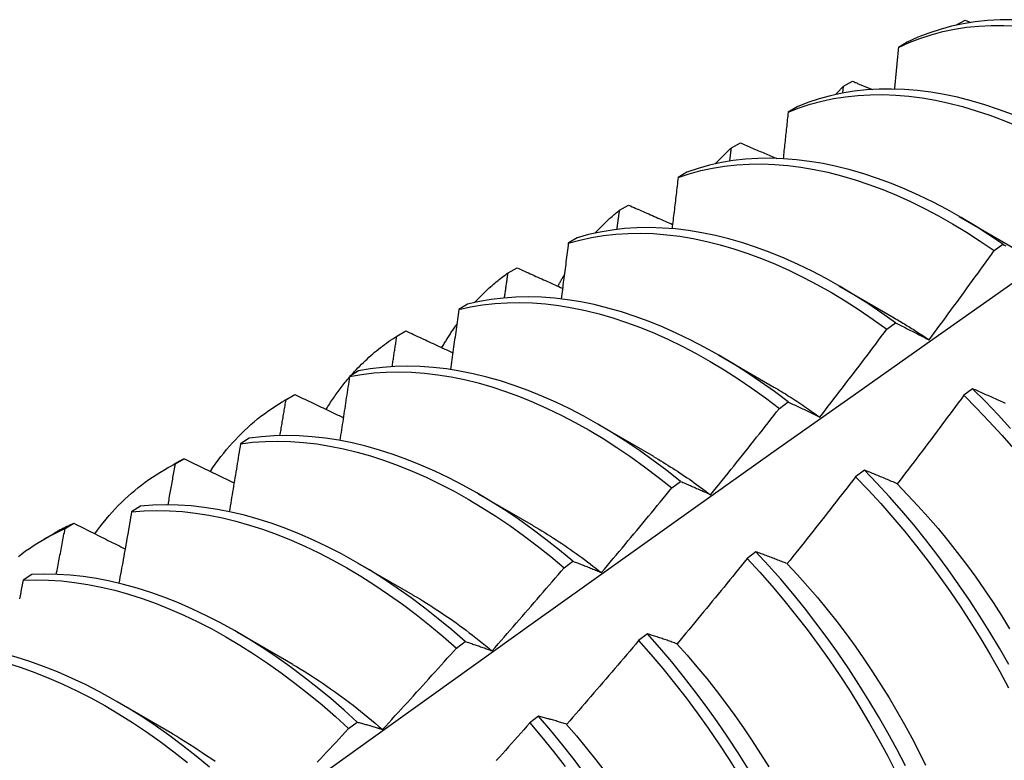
# Model space of a CAD drawing. Header units: inches. Extents: x 13 to 154, y 13 to 90.
# Tile 46 of 53: x 137.817 to 138.102, y 63.374 to 63.588. Entities that reach past the tile are written whole.
import ezdxf

# ---------------------------------------------------------------- set-up
doc = ezdxf.new("R2010")
doc.units = ezdxf.units.IN
doc.header["$MEASUREMENT"] = 0
doc.layers.add('Visible Edges(ANSI)', color=7, linetype='Continuous', lineweight=25)

msp = doc.modelspace()

# ---------------------------------------------------------------- linework, layer by layer
at = {"layer": 'Visible Edges(ANSI)'}
for p, q in [((138.08769, 63.58609), (138.09033, 63.58752)), ((138.09033, 63.58752), (138.09202, 63.58684)), ((138.08763, 63.58602), (138.08769, 63.58609)), ((138.08769, 63.58603), (138.08769, 63.58609)), ((138.07362, 63.58113), (138.07104, 63.57962)), ((138.05516, 63.56839), (138.05778, 63.56982)), ((138.05494, 63.56641), (138.05516, 63.56839)), ((138.04171, 63.56242), (138.03913, 63.5609)), ((138.02272, 63.55054), (138.02533, 63.55199)), ((138.00988, 63.54356), (138.00731, 63.54203)), ((137.99037, 63.53256), (137.99298, 63.53402)), ((138.08865, 63.53074), (138.1046, 63.52151)), ((137.97812, 63.52455), (137.97555, 63.52301)), ((138.09873, 63.52086), (138.10124, 63.52269)), ((137.95812, 63.51444), (137.96072, 63.51591)), ((138.05385, 63.5107), (138.0698, 63.50147)), ((137.94643, 63.50539), (137.94387, 63.50383)), ((138.06768, 63.49812), (138.07019, 63.49996)), ((137.92595, 63.49617), (137.92855, 63.49765)), ((138.01906, 63.49066), (138.03501, 63.48143)), ((137.91481, 63.48607), (137.91226, 63.4845)), ((138.09249, 63.48092), (138.08997, 63.47903)), ((137.89339, 63.47749), (137.8962, 63.47911)), ((137.89387, 63.47776), (137.89646, 63.47926)), ((137.89646, 63.47926), (137.8962, 63.47911)), ((138.0366, 63.47526), (138.03911, 63.47711)), ((137.98426, 63.47062), (138.00021, 63.46139)), ((137.88326, 63.4666), (137.88071, 63.46502)), ((137.85859, 63.45745), (137.8614, 63.45907)), ((137.86188, 63.45921), (137.86446, 63.46071)), ((138.06119, 63.4574), (138.05866, 63.45549)), ((138.00549, 63.45228), (138.008, 63.45414)), ((137.94946, 63.45058), (137.96541, 63.44136)), ((137.85177, 63.44698), (137.84922, 63.44539)), ((137.82996, 63.4405), (137.83254, 63.44202)), ((137.82379, 63.43741), (137.82661, 63.43903)), ((138.02984, 63.43378), (138.0273, 63.43186)), ((137.91466, 63.43054), (137.93061, 63.42132)), ((137.97435, 63.42918), (137.97687, 63.43105)), ((137.82033, 63.42721), (137.8178, 63.4256)), ((137.87986, 63.41051), (137.89581, 63.40128)), ((137.99843, 63.41006), (137.99589, 63.40814)), ((137.94318, 63.40597), (137.9457, 63.40785)), ((137.84506, 63.39047), (137.86101, 63.38124)), ((137.91197, 63.38266), (137.91449, 63.38455)), ((137.96697, 63.38626), (137.96443, 63.38433))]:
    msp.add_line(p, q, dxfattribs=at)
at = {"layer": 'Visible Edges(ANSI)', "flags": 128}
for points in [[(138.10411, 63.58763), (138.10044, 63.5876), (138.09684, 63.58739), (138.09329, 63.58702), (138.08982, 63.58646), (138.08642, 63.58574), (138.0831, 63.58484), (138.07985, 63.58378), (138.07669, 63.58254), (138.07362, 63.58113)], [(138.07104, 63.57962), (138.07412, 63.58102), (138.07728, 63.58224), (138.08053, 63.5833), (138.08386, 63.58418), (138.08727, 63.58489), (138.09075, 63.58543), (138.0943, 63.5858), (138.09791, 63.58599), (138.10158, 63.586), (138.1053, 63.58585)], [(138.07104, 63.57962), (138.07099, 63.57912), (138.07094, 63.57862), (138.0709, 63.57812), (138.07085, 63.57762), (138.0708, 63.57712), (138.07075, 63.57662), (138.07071, 63.57612), (138.07066, 63.57562), (138.07061, 63.57511), (138.07056, 63.57461), (138.07052, 63.57411), (138.07047, 63.57361), (138.07042, 63.57311), (138.07037, 63.5726), (138.07032, 63.5721), (138.07027, 63.5716), (138.07023, 63.5711), (138.07018, 63.57059), (138.07013, 63.57009), (138.07008, 63.56959), (138.07003, 63.56909), (138.06998, 63.56858), (138.06993, 63.56808), (138.06988, 63.56758)], [(138.05778, 63.56982), (138.05802, 63.56972), (138.05826, 63.56962), (138.0585, 63.56952), (138.05873, 63.56943), (138.05897, 63.56933), (138.05921, 63.56923), (138.05945, 63.56913), (138.05968, 63.56903), (138.05992, 63.56893), (138.06016, 63.56884), (138.0604, 63.56874), (138.06064, 63.56864), (138.06087, 63.56854), (138.06111, 63.56844), (138.06135, 63.56834), (138.06159, 63.56824), (138.06183, 63.56815), (138.06206, 63.56805), (138.0623, 63.56795), (138.06254, 63.56785), (138.06278, 63.56775), (138.06302, 63.56765), (138.06325, 63.56756), (138.06349, 63.56746)], [(138.10405, 63.56021), (138.10004, 63.56171), (138.09605, 63.56304), (138.09209, 63.5642), (138.08816, 63.5652), (138.08426, 63.56602), (138.0804, 63.56667), (138.07658, 63.56715), (138.07281, 63.56746), (138.06909, 63.56759), (138.06543, 63.56755), (138.06183, 63.56734), (138.05829, 63.56695), (138.05482, 63.56639), (138.05142, 63.56565), (138.0481, 63.56475), (138.04486, 63.56367), (138.04171, 63.56242)], [(138.05283, 63.56598), (138.05292, 63.56608), (138.05302, 63.56619), (138.05311, 63.56629), (138.05321, 63.56639), (138.0533, 63.56649), (138.0534, 63.56659), (138.0535, 63.5667), (138.05359, 63.5668), (138.05369, 63.5669), (138.05379, 63.567), (138.05388, 63.5671), (138.05398, 63.5672), (138.05408, 63.5673), (138.05417, 63.5674), (138.05427, 63.5675), (138.05437, 63.5676), (138.05447, 63.5677), (138.05457, 63.5678), (138.05466, 63.5679), (138.05476, 63.56799), (138.05486, 63.56809), (138.05496, 63.56819), (138.05506, 63.56829), (138.05516, 63.56839)], [(138.03913, 63.5609), (138.0423, 63.56214), (138.04554, 63.5632), (138.04887, 63.5641), (138.05227, 63.56482), (138.05574, 63.56536), (138.05928, 63.56574), (138.06289, 63.56594), (138.06656, 63.56597), (138.07028, 63.56582), (138.07406, 63.5655), (138.07788, 63.56501), (138.08174, 63.56434), (138.08564, 63.56351), (138.08958, 63.5625), (138.09354, 63.56132), (138.09753, 63.55998), (138.10154, 63.55847), (138.10557, 63.5568)], [(138.03913, 63.5609), (138.03908, 63.56034), (138.03902, 63.55978), (138.03896, 63.55922), (138.0389, 63.55866), (138.03884, 63.5581), (138.03878, 63.55754), (138.03872, 63.55698), (138.03866, 63.55642), (138.0386, 63.55586), (138.03854, 63.5553), (138.03848, 63.55474), (138.03842, 63.55418), (138.03836, 63.55362), (138.03831, 63.55305), (138.03824, 63.55249), (138.03818, 63.55193), (138.03812, 63.55137), (138.03806, 63.55081), (138.038, 63.55025), (138.03794, 63.54969), (138.03788, 63.54912), (138.03782, 63.54856), (138.03776, 63.548), (138.0377, 63.54744)], [(138.01803, 63.54594), (138.01822, 63.54614), (138.0184, 63.54635), (138.01859, 63.54655), (138.01878, 63.54675), (138.01897, 63.54695), (138.01916, 63.54714), (138.01936, 63.54734), (138.01955, 63.54754), (138.01974, 63.54773), (138.01993, 63.54793), (138.02013, 63.54812), (138.02032, 63.54831), (138.02052, 63.5485), (138.02072, 63.54869), (138.02091, 63.54888), (138.02111, 63.54907), (138.02131, 63.54926), (138.02151, 63.54944), (138.02171, 63.54963), (138.02191, 63.54981), (138.02211, 63.55), (138.02231, 63.55018), (138.02251, 63.55036), (138.02272, 63.55054)], [(138.02226, 63.54673), (138.02228, 63.54689), (138.02229, 63.54705), (138.02231, 63.54721), (138.02233, 63.54737), (138.02235, 63.54753), (138.02237, 63.54768), (138.02239, 63.54784), (138.02241, 63.548), (138.02243, 63.54816), (138.02245, 63.54832), (138.02247, 63.54848), (138.02249, 63.54864), (138.02251, 63.5488), (138.02253, 63.54895), (138.02254, 63.54911), (138.02256, 63.54927), (138.02258, 63.54943), (138.0226, 63.54959), (138.02262, 63.54975), (138.02264, 63.54991), (138.02266, 63.55007), (138.02268, 63.55022), (138.0227, 63.55038), (138.02272, 63.55054)], [(138.02533, 63.55199), (138.02577, 63.5518), (138.02621, 63.55162), (138.02664, 63.55143), (138.02708, 63.55124), (138.02752, 63.55106), (138.02795, 63.55087), (138.02839, 63.55068), (138.02883, 63.5505), (138.02926, 63.55031), (138.0297, 63.55012), (138.03014, 63.54994), (138.03058, 63.54975), (138.03101, 63.54956), (138.03145, 63.54938), (138.03189, 63.54919), (138.03233, 63.54901), (138.03276, 63.54882), (138.0332, 63.54863), (138.03364, 63.54845), (138.03408, 63.54826), (138.03452, 63.54808), (138.03495, 63.54789), (138.03539, 63.5477), (138.03583, 63.54752)], [(138.10124, 63.52269), (138.09724, 63.52542), (138.09322, 63.528), (138.08919, 63.53043), (138.08515, 63.53271), (138.08111, 63.53484), (138.07707, 63.53681), (138.07304, 63.53862), (138.06901, 63.54027), (138.06501, 63.54175), (138.06102, 63.54307), (138.05706, 63.54423), (138.05313, 63.54521), (138.04923, 63.54602), (138.04537, 63.54667), (138.04156, 63.54714), (138.03779, 63.54743), (138.03407, 63.54755), (138.03041, 63.5475), (138.02681, 63.54728), (138.02328, 63.54688), (138.01982, 63.54631), (138.01643, 63.54556), (138.01311, 63.54465), (138.00988, 63.54356)], [(138.00731, 63.54203), (138.01055, 63.5431), (138.01387, 63.54401), (138.01727, 63.54474), (138.02074, 63.5453), (138.02427, 63.54568), (138.02788, 63.54589), (138.03154, 63.54593), (138.03526, 63.5458), (138.03903, 63.54549), (138.04285, 63.545), (138.04671, 63.54435), (138.05061, 63.54352), (138.05455, 63.54253), (138.05851, 63.54136), (138.0625, 63.54003), (138.06651, 63.53853), (138.07053, 63.53687), (138.07456, 63.53504), (138.0786, 63.53306), (138.08265, 63.53092), (138.08668, 63.52863), (138.09072, 63.52619), (138.09473, 63.5236), (138.09873, 63.52086)], [(138.00731, 63.54203), (138.00724, 63.54141), (138.00716, 63.5408), (138.00709, 63.54018), (138.00702, 63.53956), (138.00695, 63.53895), (138.00688, 63.53833), (138.00681, 63.53771), (138.00673, 63.5371), (138.00666, 63.53648), (138.00659, 63.53586), (138.00652, 63.53524), (138.00645, 63.53463), (138.00637, 63.53401), (138.0063, 63.53339), (138.00623, 63.53277), (138.00615, 63.53216), (138.00608, 63.53154), (138.00601, 63.53092), (138.00593, 63.5303), (138.00586, 63.52968), (138.00579, 63.52906), (138.00571, 63.52845), (138.00564, 63.52783), (138.00556, 63.52721)], [(137.98323, 63.5259), (137.98351, 63.5262), (137.98379, 63.5265), (137.98408, 63.5268), (137.98436, 63.5271), (137.98465, 63.52739), (137.98493, 63.52768), (137.98522, 63.52797), (137.98551, 63.52826), (137.98581, 63.52855), (137.9861, 63.52883), (137.98639, 63.52911), (137.98669, 63.52939), (137.98699, 63.52967), (137.98729, 63.52994), (137.98759, 63.53021), (137.98789, 63.53048), (137.9882, 63.53075), (137.9885, 63.53101), (137.98881, 63.53128), (137.98912, 63.53154), (137.98943, 63.5318), (137.98974, 63.53205), (137.99006, 63.53231), (137.99037, 63.53256)], [(137.98964, 63.52699), (137.98967, 63.52722), (137.9897, 63.52746), (137.98973, 63.52769), (137.98976, 63.52792), (137.98979, 63.52815), (137.98982, 63.52839), (137.98985, 63.52862), (137.98988, 63.52885), (137.98991, 63.52908), (137.98994, 63.52931), (137.98997, 63.52955), (137.99001, 63.52978), (137.99004, 63.53001), (137.99007, 63.53024), (137.9901, 63.53047), (137.99013, 63.53071), (137.99016, 63.53094), (137.99019, 63.53117), (137.99022, 63.5314), (137.99025, 63.53163), (137.99028, 63.53187), (137.99031, 63.5321), (137.99034, 63.53233), (137.99037, 63.53256)], [(137.99298, 63.53402), (137.99351, 63.53379), (137.99404, 63.53355), (137.99457, 63.53332), (137.9951, 63.53309), (137.99563, 63.53285), (137.99616, 63.53262), (137.99668, 63.53239), (137.99721, 63.53216), (137.99774, 63.53192), (137.99827, 63.53169), (137.9988, 63.53146), (137.99933, 63.53122), (137.99987, 63.53099), (138.0004, 63.53076), (138.00093, 63.53053), (138.00146, 63.53029), (138.00199, 63.53006), (138.00252, 63.52983), (138.00305, 63.5296), (138.00358, 63.52937), (138.00412, 63.52913), (138.00465, 63.5289), (138.00518, 63.52867), (138.00571, 63.52844)], [(138.07019, 63.49996), (138.06621, 63.50282), (138.0622, 63.50553), (138.05818, 63.50811), (138.05415, 63.51053), (138.05011, 63.5128), (138.04607, 63.51492), (138.04203, 63.51688), (138.038, 63.51868), (138.03398, 63.52032), (138.02997, 63.5218), (138.02599, 63.52311), (138.02203, 63.52425), (138.0181, 63.52522), (138.0142, 63.52603), (138.01034, 63.52666), (138.00653, 63.52712), (138.00277, 63.5274), (137.99905, 63.52752), (137.9954, 63.52746), (137.9918, 63.52722), (137.98828, 63.52681), (137.98481, 63.52623), (137.98143, 63.52548), (137.97812, 63.52455)], [(137.97555, 63.52301), (137.97887, 63.52392), (137.98226, 63.52466), (137.98573, 63.52523), (137.98926, 63.52563), (137.99286, 63.52585), (137.99652, 63.5259), (138.00024, 63.52577), (138.00401, 63.52547), (138.00782, 63.525), (138.01168, 63.52435), (138.01558, 63.52354), (138.01951, 63.52255), (138.02348, 63.52139), (138.02746, 63.52007), (138.03147, 63.51858), (138.03549, 63.51693), (138.03953, 63.51512), (138.04357, 63.51314), (138.04761, 63.51101), (138.05165, 63.50873), (138.05568, 63.5063), (138.0597, 63.50371), (138.0637, 63.50099), (138.06768, 63.49812)], [(137.97555, 63.52301), (137.97547, 63.52234), (137.97538, 63.52167), (137.9753, 63.521), (137.97521, 63.52032), (137.97513, 63.51965), (137.97504, 63.51898), (137.97496, 63.51831), (137.97487, 63.51764), (137.97479, 63.51697), (137.9747, 63.5163), (137.97461, 63.51563), (137.97453, 63.51496), (137.97444, 63.51429), (137.97435, 63.51361), (137.97427, 63.51294), (137.97418, 63.51227), (137.97409, 63.5116), (137.974, 63.51093), (137.97392, 63.51025), (137.97383, 63.50958), (137.97374, 63.50891), (137.97365, 63.50824), (137.97356, 63.50756), (137.97348, 63.50689)], [(138.0799, 63.49507), (138.08069, 63.49614), (138.08149, 63.4972), (138.08228, 63.49827), (138.08307, 63.49934), (138.08386, 63.50041), (138.08465, 63.50148), (138.08544, 63.50255), (138.08623, 63.50362), (138.08702, 63.5047), (138.08781, 63.50577), (138.08859, 63.50684), (138.08938, 63.50792), (138.09016, 63.50899), (138.09095, 63.51007), (138.09173, 63.51114), (138.09251, 63.51222), (138.09329, 63.5133), (138.09407, 63.51438), (138.09485, 63.51546), (138.09563, 63.51654), (138.09641, 63.51762), (138.09718, 63.5187), (138.09796, 63.51978), (138.09873, 63.52086)], [(138.10124, 63.52269), (138.10166, 63.52248), (138.10208, 63.52226)], [(137.96072, 63.51591), (137.96127, 63.51566), (137.96181, 63.51541), (137.96236, 63.51516), (137.96291, 63.51492), (137.96345, 63.51467), (137.964, 63.51442), (137.96455, 63.51417), (137.96509, 63.51393), (137.96564, 63.51368), (137.96619, 63.51343), (137.96674, 63.51318), (137.96729, 63.51294), (137.96784, 63.51269), (137.96838, 63.51244), (137.96893, 63.5122), (137.96948, 63.51195), (137.97003, 63.5117), (137.97058, 63.51145), (137.97113, 63.51121), (137.97168, 63.51096), (137.97223, 63.51071), (137.97278, 63.51047), (137.97333, 63.51022), (137.97388, 63.50997)], [(137.94843, 63.50586), (137.9488, 63.50626), (137.94918, 63.50666), (137.94956, 63.50706), (137.94994, 63.50745), (137.95032, 63.50783), (137.95071, 63.50822), (137.9511, 63.50859), (137.95149, 63.50897), (137.95188, 63.50934), (137.95228, 63.50971), (137.95268, 63.51007), (137.95308, 63.51043), (137.95349, 63.51079), (137.9539, 63.51114), (137.95431, 63.51149), (137.95472, 63.51183), (137.95513, 63.51217), (137.95555, 63.51251), (137.95597, 63.51284), (137.9564, 63.51317), (137.95682, 63.51349), (137.95725, 63.51381), (137.95768, 63.51413), (137.95812, 63.51444)], [(137.95708, 63.50719), (137.95712, 63.50749), (137.95717, 63.50779), (137.95721, 63.5081), (137.95725, 63.5084), (137.9573, 63.5087), (137.95734, 63.509), (137.95738, 63.5093), (137.95743, 63.50961), (137.95747, 63.50991), (137.95751, 63.51021), (137.95756, 63.51051), (137.9576, 63.51082), (137.95764, 63.51112), (137.95769, 63.51142), (137.95773, 63.51172), (137.95777, 63.51202), (137.95782, 63.51233), (137.95786, 63.51263), (137.9579, 63.51293), (137.95794, 63.51323), (137.95799, 63.51353), (137.95803, 63.51383), (137.95807, 63.51414), (137.95812, 63.51444)], [(137.97255, 63.51057), (137.97262, 63.51071), (137.97269, 63.51085), (137.97277, 63.51099), (137.97284, 63.51113), (137.97292, 63.51127), (137.97299, 63.51141), (137.97307, 63.51155), (137.97315, 63.51169), (137.97322, 63.51183), (137.9733, 63.51197), (137.97337, 63.51211), (137.97345, 63.51225), (137.97353, 63.51238), (137.9736, 63.51252), (137.97368, 63.51266), (137.97376, 63.5128), (137.97384, 63.51293), (137.97392, 63.51307), (137.97399, 63.51321), (137.97407, 63.51334), (137.97415, 63.51348), (137.97423, 63.51361), (137.97431, 63.51375), (137.97439, 63.51389)], [(137.66291, 63.19458), (137.68634, 63.21165), (137.70974, 63.22869), (137.7331, 63.24569), (137.75645, 63.26265), (137.77976, 63.27957), (137.80305, 63.29645), (137.82632, 63.31328), (137.84956, 63.33007), (137.87278, 63.34682), (137.89599, 63.36352), (137.91917, 63.38017), (137.94234, 63.39677), (137.96549, 63.41332), (137.98862, 63.42982), (138.01174, 63.44627), (138.03485, 63.46267), (138.05795, 63.47901), (138.08104, 63.4953), (138.10412, 63.51153)], [(138.03911, 63.47711), (138.03515, 63.4801), (138.03117, 63.48295), (138.02717, 63.48565), (138.02315, 63.48821), (138.01911, 63.49063), (138.01507, 63.49289), (138.01103, 63.495), (138.00699, 63.49695), (138.00296, 63.49874), (137.99894, 63.50037), (137.99493, 63.50184), (137.99095, 63.50314), (137.98699, 63.50427), (137.98306, 63.50524), (137.97917, 63.50603), (137.97532, 63.50665), (137.97151, 63.5071), (137.96775, 63.50738), (137.96404, 63.50748), (137.96039, 63.50741), (137.95679, 63.50716), (137.95327, 63.50674), (137.94981, 63.50615), (137.94643, 63.50539)], [(137.94387, 63.50383), (137.94377, 63.50311), (137.94367, 63.50239), (137.94357, 63.50167), (137.94347, 63.50094), (137.94337, 63.50022), (137.94327, 63.4995), (137.94317, 63.49878), (137.94307, 63.49806), (137.94297, 63.49733), (137.94287, 63.49661), (137.94277, 63.49589), (137.94267, 63.49517), (137.94256, 63.49444), (137.94246, 63.49372), (137.94236, 63.493), (137.94226, 63.49227), (137.94215, 63.49155), (137.94205, 63.49083), (137.94195, 63.4901), (137.94185, 63.48938), (137.94174, 63.48865), (137.94164, 63.48793), (137.94153, 63.48721), (137.94143, 63.48648)], [(137.94387, 63.50383), (137.94726, 63.50458), (137.95072, 63.50516), (137.95425, 63.50557), (137.95785, 63.5058), (137.96151, 63.50586), (137.96522, 63.50574), (137.96898, 63.50545), (137.9728, 63.50499), (137.97665, 63.50436), (137.98055, 63.50355), (137.98448, 63.50257), (137.98844, 63.50143), (137.99243, 63.50012), (137.99643, 63.49864), (138.00045, 63.49699), (138.00449, 63.49519), (138.00853, 63.49323), (138.01257, 63.49111), (138.01661, 63.48883), (138.02064, 63.48641), (138.02466, 63.48383), (138.02866, 63.48111), (138.03264, 63.47826), (138.0366, 63.47526)], [(138.06981, 63.50143), (138.07023, 63.50118), (138.07066, 63.50094), (138.07108, 63.50069), (138.0715, 63.50044), (138.07192, 63.50019), (138.07234, 63.49993), (138.07277, 63.49968), (138.07319, 63.49942), (138.07361, 63.49916), (138.07403, 63.4989), (138.07445, 63.49864), (138.07487, 63.49837), (138.07529, 63.49811), (138.07571, 63.49784), (138.07613, 63.49757), (138.07655, 63.49729), (138.07697, 63.49702), (138.07739, 63.49674), (138.07781, 63.49647), (138.07823, 63.49619), (138.07865, 63.49591), (138.07907, 63.49562), (138.07948, 63.49534), (138.0799, 63.49505)], [(137.93899, 63.49281), (137.93916, 63.4931), (137.93933, 63.49339), (137.93949, 63.49368), (137.93966, 63.49397), (137.93984, 63.49426), (137.94001, 63.49455), (137.94018, 63.49483), (137.94035, 63.49512), (137.94053, 63.4954), (137.94071, 63.49568), (137.94088, 63.49597), (137.94106, 63.49625), (137.94124, 63.49652), (137.94142, 63.4968), (137.9416, 63.49708), (137.94178, 63.49735), (137.94197, 63.49763), (137.94215, 63.4979), (137.94233, 63.49817), (137.94252, 63.49844), (137.94271, 63.49871), (137.9429, 63.49898), (137.94308, 63.49925), (137.94327, 63.49951)], [(138.04833, 63.47274), (138.04914, 63.47379), (138.04996, 63.47484), (138.05077, 63.47589), (138.05159, 63.47695), (138.0524, 63.478), (138.05321, 63.47905), (138.05402, 63.4801), (138.05483, 63.48116), (138.05564, 63.48221), (138.05645, 63.48327), (138.05726, 63.48433), (138.05806, 63.48538), (138.05887, 63.48644), (138.05967, 63.4875), (138.06048, 63.48856), (138.06128, 63.48962), (138.06208, 63.49068), (138.06288, 63.49174), (138.06369, 63.4928), (138.06449, 63.49386), (138.06528, 63.49493), (138.06608, 63.49599), (138.06688, 63.49706), (138.06768, 63.49812)], [(138.07019, 63.49996), (138.07058, 63.49977), (138.07098, 63.49957), (138.07138, 63.49938), (138.07178, 63.49918), (138.07217, 63.49898), (138.07257, 63.49879), (138.07298, 63.49859), (138.07338, 63.49839), (138.07378, 63.49819), (138.07418, 63.49798), (138.07459, 63.49778), (138.07499, 63.49758), (138.07539, 63.49737), (138.0758, 63.49717), (138.07621, 63.49696), (138.07661, 63.49676), (138.07702, 63.49655), (138.07743, 63.49634), (138.07784, 63.49613), (138.07825, 63.49592), (138.07866, 63.49571), (138.07907, 63.4955), (138.07949, 63.49528), (138.0799, 63.49507)], [(137.91268, 63.48476), (137.91318, 63.48532), (137.91368, 63.48587), (137.91418, 63.48641), (137.9147, 63.48695), (137.91521, 63.48748), (137.91573, 63.488), (137.91626, 63.48852), (137.91679, 63.48903), (137.91733, 63.48953), (137.91787, 63.49002), (137.91842, 63.49051), (137.91897, 63.49099), (137.91952, 63.49146), (137.92008, 63.49193), (137.92065, 63.49238), (137.92122, 63.49283), (137.92179, 63.49328), (137.92237, 63.49371), (137.92296, 63.49414), (137.92355, 63.49456), (137.92414, 63.49498), (137.92474, 63.49538), (137.92534, 63.49578), (137.92595, 63.49617)], [(137.92458, 63.48732), (137.92464, 63.48769), (137.9247, 63.48806), (137.92476, 63.48843), (137.92481, 63.4888), (137.92487, 63.48916), (137.92493, 63.48953), (137.92498, 63.4899), (137.92504, 63.49027), (137.9251, 63.49064), (137.92516, 63.49101), (137.92521, 63.49138), (137.92527, 63.49175), (137.92533, 63.49212), (137.92538, 63.49249), (137.92544, 63.49285), (137.9255, 63.49322), (137.92555, 63.49359), (137.92561, 63.49396), (137.92567, 63.49433), (137.92572, 63.4947), (137.92578, 63.49507), (137.92584, 63.49544), (137.92589, 63.4958), (137.92595, 63.49617)], [(137.92855, 63.49765), (137.92911, 63.49739), (137.92967, 63.49713), (137.93024, 63.49687), (137.9308, 63.4966), (137.93137, 63.49634), (137.93193, 63.49608), (137.9325, 63.49582), (137.93306, 63.49555), (137.93363, 63.49529), (137.93419, 63.49503), (137.93476, 63.49477), (137.93532, 63.49451), (137.93589, 63.49424), (137.93645, 63.49398), (137.93702, 63.49372), (137.93759, 63.49346), (137.93815, 63.49319), (137.93872, 63.49293), (137.93929, 63.49267), (137.93986, 63.49241), (137.94042, 63.49215), (137.94099, 63.49188), (137.94156, 63.49162), (137.94213, 63.49136)], [(138.008, 63.45414), (138.00408, 63.45725), (138.00012, 63.46023), (137.99613, 63.46307), (137.99213, 63.46577), (137.98811, 63.46832), (137.98408, 63.47073), (137.98004, 63.47298), (137.97599, 63.47508), (137.97195, 63.47702), (137.96792, 63.47881), (137.9639, 63.48043), (137.9599, 63.48188), (137.95592, 63.48317), (137.95196, 63.4843), (137.94803, 63.48525), (137.94414, 63.48603), (137.94029, 63.48664), (137.93649, 63.48708), (137.93273, 63.48735), (137.92902, 63.48744), (137.92537, 63.48736), (137.92179, 63.4871), (137.91826, 63.48667), (137.91481, 63.48607)], [(137.90548, 63.47496), (137.90574, 63.47537), (137.906, 63.47579), (137.90626, 63.4762), (137.90652, 63.47661), (137.90678, 63.47701), (137.90705, 63.47742), (137.90732, 63.47782), (137.90759, 63.47822), (137.90787, 63.47861), (137.90814, 63.479), (137.90842, 63.47939), (137.9087, 63.47978), (137.90898, 63.48017), (137.90927, 63.48055), (137.90955, 63.48093), (137.90984, 63.48131), (137.91013, 63.48168), (137.91042, 63.48205), (137.91072, 63.48242), (137.91101, 63.48279), (137.91131, 63.48316), (137.91161, 63.48352), (137.91191, 63.48388), (137.91222, 63.48423)], [(137.91226, 63.4845), (137.91214, 63.48373), (137.91203, 63.48296), (137.91191, 63.48219), (137.9118, 63.48142), (137.91168, 63.48065), (137.91156, 63.47988), (137.91145, 63.47911), (137.91133, 63.47834), (137.91121, 63.47757), (137.9111, 63.4768), (137.91098, 63.47602), (137.91086, 63.47525), (137.91074, 63.47448), (137.91062, 63.47371), (137.9105, 63.47294), (137.91039, 63.47216), (137.91027, 63.47139), (137.91015, 63.47062), (137.91003, 63.46984), (137.90991, 63.46907), (137.90979, 63.4683), (137.90967, 63.46753), (137.90955, 63.46675), (137.90943, 63.46598)], [(137.91226, 63.4845), (137.91572, 63.48509), (137.91924, 63.48551), (137.92284, 63.48575), (137.92649, 63.48582), (137.9302, 63.48572), (137.93396, 63.48544), (137.93777, 63.48498), (137.94163, 63.48436), (137.94552, 63.48356), (137.94945, 63.4826), (137.95341, 63.48146), (137.95739, 63.48016), (137.9614, 63.47869), (137.96542, 63.47706), (137.96945, 63.47526), (137.97349, 63.47331), (137.97753, 63.4712), (137.98157, 63.46893), (137.9856, 63.46651), (137.98962, 63.46395), (137.99363, 63.46124), (137.99761, 63.45839), (138.00156, 63.4554), (138.00549, 63.45228)], [(138.035, 63.48142), (138.03556, 63.4811), (138.03612, 63.48077), (138.03668, 63.48044), (138.03723, 63.4801), (138.03779, 63.47976), (138.03835, 63.47942), (138.0389, 63.47907), (138.03946, 63.47873), (138.04002, 63.47837), (138.04057, 63.47802), (138.04113, 63.47766), (138.04168, 63.4773), (138.04224, 63.47693), (138.04279, 63.47657), (138.04335, 63.47619), (138.0439, 63.47582), (138.04445, 63.47544), (138.045, 63.47506), (138.04556, 63.47468), (138.04611, 63.47429), (138.04666, 63.4739), (138.04721, 63.47351), (138.04776, 63.47311), (138.04831, 63.47271)], [(138.10207, 63.47665), (138.10164, 63.47685), (138.10122, 63.47704), (138.10079, 63.47723), (138.10037, 63.47742), (138.09995, 63.47762), (138.09953, 63.47781), (138.09911, 63.478), (138.09869, 63.47818), (138.09827, 63.47837), (138.09785, 63.47856), (138.09743, 63.47875), (138.09702, 63.47893), (138.0966, 63.47912), (138.09619, 63.4793), (138.09577, 63.47948), (138.09536, 63.47967), (138.09495, 63.47985), (138.09454, 63.48003), (138.09413, 63.48021), (138.09372, 63.48039), (138.09331, 63.48057), (138.0929, 63.48075), (138.09249, 63.48092)], [(138.10347, 63.46947), (138.09987, 63.47339), (138.09621, 63.47721), (138.09249, 63.48092)], [(137.89646, 63.47926), (137.89704, 63.47898), (137.89762, 63.4787), (137.8982, 63.47842), (137.89878, 63.47815), (137.89936, 63.47787), (137.89995, 63.47759), (137.90053, 63.47731), (137.90111, 63.47704), (137.90169, 63.47676), (137.90228, 63.47648), (137.90286, 63.47621), (137.90344, 63.47593), (137.90402, 63.47565), (137.90461, 63.47537), (137.90519, 63.4751), (137.90578, 63.47482), (137.90636, 63.47454), (137.90694, 63.47427), (137.90753, 63.47399), (137.90811, 63.47371), (137.9087, 63.47343), (137.90928, 63.47316), (137.90987, 63.47288), (137.91045, 63.4726)], [(138.08997, 63.47903), (138.08917, 63.47795), (138.08838, 63.47688), (138.08758, 63.47581), (138.08679, 63.47474), (138.08599, 63.47366), (138.08519, 63.47259), (138.0844, 63.47153), (138.0836, 63.47046), (138.0828, 63.46939), (138.082, 63.46832), (138.0812, 63.46725), (138.08039, 63.46619), (138.07959, 63.46512), (138.07879, 63.46406), (138.07798, 63.46299), (138.07718, 63.46193), (138.07637, 63.46087), (138.07556, 63.45981), (138.07476, 63.45874), (138.07395, 63.45768), (138.07314, 63.45662), (138.07233, 63.45556), (138.07152, 63.45451), (138.07071, 63.45345)], [(138.08997, 63.47903), (138.09368, 63.47531), (138.09733, 63.47148), (138.10093, 63.46755), (138.10445, 63.46352)], [(137.87202, 63.45702), (137.87275, 63.45812), (137.87351, 63.4592), (137.87428, 63.46026), (137.87506, 63.4613), (137.87586, 63.46232), (137.87668, 63.46332), (137.87751, 63.4643), (137.87836, 63.46526), (137.87922, 63.4662), (137.8801, 63.46712), (137.88099, 63.46802), (137.8819, 63.46889), (137.88282, 63.46975), (137.88375, 63.47059), (137.8847, 63.4714), (137.88567, 63.4722), (137.88664, 63.47297), (137.88764, 63.47372), (137.88864, 63.47445), (137.88966, 63.47516), (137.89069, 63.47584), (137.89174, 63.4765), (137.8928, 63.47714), (137.89387, 63.47776)], [(137.89214, 63.46738), (137.89222, 63.46781), (137.89229, 63.46824), (137.89236, 63.46868), (137.89243, 63.46911), (137.89251, 63.46954), (137.89258, 63.46998), (137.89265, 63.47041), (137.89272, 63.47084), (137.8928, 63.47127), (137.89287, 63.47171), (137.89294, 63.47214), (137.89301, 63.47257), (137.89308, 63.47301), (137.89316, 63.47344), (137.89323, 63.47387), (137.8933, 63.4743), (137.89337, 63.47474), (137.89344, 63.47517), (137.89351, 63.4756), (137.89359, 63.47603), (137.89366, 63.47647), (137.89373, 63.4769), (137.8938, 63.47733), (137.89387, 63.47776)], [(138.01674, 63.45031), (138.01757, 63.45135), (138.01841, 63.45238), (138.01924, 63.45341), (138.02008, 63.45444), (138.02091, 63.45548), (138.02175, 63.45651), (138.02258, 63.45755), (138.02341, 63.45858), (138.02424, 63.45962), (138.02507, 63.46066), (138.0259, 63.4617), (138.02673, 63.46273), (138.02755, 63.46377), (138.02838, 63.46481), (138.02921, 63.46586), (138.03003, 63.4669), (138.03085, 63.46794), (138.03168, 63.46898), (138.0325, 63.47003), (138.03332, 63.47107), (138.03414, 63.47212), (138.03496, 63.47316), (138.03578, 63.47421), (138.0366, 63.47526)], [(138.03911, 63.47711), (138.03948, 63.47694), (138.03986, 63.47677), (138.04024, 63.47659), (138.04062, 63.47642), (138.04099, 63.47624), (138.04137, 63.47607), (138.04175, 63.47589), (138.04213, 63.47571), (138.04252, 63.47553), (138.0429, 63.47535), (138.04328, 63.47517), (138.04367, 63.47499), (138.04405, 63.47481), (138.04444, 63.47463), (138.04482, 63.47444), (138.04521, 63.47426), (138.0456, 63.47407), (138.04598, 63.47388), (138.04637, 63.4737), (138.04676, 63.47351), (138.04715, 63.47332), (138.04754, 63.47313), (138.04794, 63.47294), (138.04833, 63.47274)], [(137.97687, 63.43105), (137.97297, 63.43429), (137.96904, 63.43739), (137.96508, 63.44036), (137.9611, 63.4432), (137.95709, 63.44589), (137.95307, 63.44843), (137.94904, 63.45083), (137.945, 63.45307), (137.94096, 63.45516), (137.93692, 63.45709), (137.93289, 63.45887), (137.92887, 63.46048), (137.92486, 63.46192), (137.92088, 63.46321), (137.91693, 63.46432), (137.913, 63.46526), (137.90912, 63.46603), (137.90527, 63.46664), (137.90146, 63.46706), (137.89771, 63.46732), (137.894, 63.4674), (137.89036, 63.46731), (137.88678, 63.46704), (137.88326, 63.4666)], [(137.88071, 63.46502), (137.88058, 63.46421), (137.88045, 63.46339), (137.88031, 63.46257), (137.88018, 63.46176), (137.88005, 63.46094), (137.87991, 63.46012), (137.87978, 63.4593), (137.87965, 63.45849), (137.87951, 63.45767), (137.87938, 63.45685), (137.87924, 63.45603), (137.87911, 63.45521), (137.87897, 63.4544), (137.87883, 63.45358), (137.8787, 63.45276), (137.87856, 63.45194), (137.87843, 63.45112), (137.87829, 63.4503), (137.87815, 63.44948), (137.87801, 63.44866), (137.87788, 63.44784), (137.87774, 63.44702), (137.8776, 63.4462), (137.87746, 63.44538)], [(137.88071, 63.46502), (137.88423, 63.46545), (137.88782, 63.4657), (137.89147, 63.46578), (137.89518, 63.46569), (137.89894, 63.46542), (137.90275, 63.46498), (137.9066, 63.46436), (137.91049, 63.46358), (137.91442, 63.46262), (137.91837, 63.46149), (137.92236, 63.4602), (137.92636, 63.45874), (137.93038, 63.45712), (137.93441, 63.45533), (137.93845, 63.45339), (137.94249, 63.45129), (137.94653, 63.44903), (137.95057, 63.44662), (137.95459, 63.44407), (137.95859, 63.44137), (137.96257, 63.43852), (137.96653, 63.43554), (137.97046, 63.43243), (137.97435, 63.42918)], [(138.0002, 63.46134), (138.00089, 63.46094), (138.00159, 63.46053), (138.00228, 63.46011), (138.00297, 63.45969), (138.00367, 63.45926), (138.00436, 63.45883), (138.00505, 63.4584), (138.00575, 63.45796), (138.00644, 63.45751), (138.00713, 63.45706), (138.00782, 63.45661), (138.00851, 63.45615), (138.0092, 63.45568), (138.00989, 63.45521), (138.01057, 63.45474), (138.01126, 63.45426), (138.01195, 63.45377), (138.01263, 63.45328), (138.01332, 63.45279), (138.014, 63.45229), (138.01468, 63.45179), (138.01537, 63.45128), (138.01605, 63.45077), (138.01673, 63.45026)], [(137.83859, 63.43899), (137.83938, 63.44009), (137.84019, 63.44116), (137.84101, 63.44221), (137.84185, 63.44324), (137.84271, 63.44425), (137.84358, 63.44524), (137.84447, 63.44621), (137.84537, 63.44715), (137.84629, 63.44808), (137.84723, 63.44898), (137.84818, 63.44986), (137.84915, 63.45072), (137.85013, 63.45155), (137.85112, 63.45236), (137.85213, 63.45315), (137.85316, 63.45392), (137.8542, 63.45466), (137.85526, 63.45538), (137.85632, 63.45608), (137.85741, 63.45675), (137.8585, 63.4574), (137.85961, 63.45803), (137.86074, 63.45863), (137.86188, 63.45921)], [(137.85976, 63.44736), (137.85985, 63.44786), (137.85994, 63.44835), (137.86003, 63.44884), (137.86012, 63.44934), (137.8602, 63.44983), (137.86029, 63.45033), (137.86038, 63.45082), (137.86047, 63.45131), (137.86056, 63.45181), (137.86065, 63.4523), (137.86074, 63.45279), (137.86082, 63.45329), (137.86091, 63.45378), (137.861, 63.45427), (137.86109, 63.45477), (137.86118, 63.45526), (137.86126, 63.45575), (137.86135, 63.45625), (137.86144, 63.45674), (137.86153, 63.45723), (137.86161, 63.45773), (137.8617, 63.45822), (137.86179, 63.45871), (137.86188, 63.45921)], [(137.86446, 63.46071), (137.86433, 63.46065), (137.8642, 63.46058), (137.86407, 63.46052), (137.86394, 63.46045), (137.86381, 63.46038), (137.86369, 63.46032), (137.86356, 63.46025), (137.86343, 63.46018), (137.8633, 63.46012), (137.86317, 63.46005), (137.86305, 63.45998), (137.86292, 63.45991), (137.86279, 63.45984), (137.86266, 63.45978), (137.86254, 63.45971), (137.86241, 63.45964), (137.86228, 63.45957), (137.86216, 63.4595), (137.86203, 63.45943), (137.86191, 63.45936), (137.86178, 63.45928), (137.86165, 63.45921), (137.86153, 63.45914), (137.8614, 63.45907)], [(137.86446, 63.46071), (137.86505, 63.46042), (137.86565, 63.46013), (137.86625, 63.45983), (137.86685, 63.45954), (137.86745, 63.45925), (137.86804, 63.45896), (137.86864, 63.45867), (137.86924, 63.45837), (137.86984, 63.45808), (137.87044, 63.45779), (137.87104, 63.4575), (137.87164, 63.4572), (137.87224, 63.45691), (137.87284, 63.45662), (137.87344, 63.45633), (137.87404, 63.45604), (137.87464, 63.45574), (137.87524, 63.45545), (137.87584, 63.45516), (137.87645, 63.45487), (137.87705, 63.45457), (137.87765, 63.45428), (137.87825, 63.45399), (137.87886, 63.4537)], [(138.05866, 63.45549), (138.05784, 63.45444), (138.05703, 63.45338), (138.05621, 63.45233), (138.0554, 63.45127), (138.05458, 63.45022), (138.05376, 63.44917), (138.05294, 63.44812), (138.05212, 63.44707), (138.0513, 63.44602), (138.05047, 63.44497), (138.04965, 63.44392), (138.04883, 63.44287), (138.048, 63.44183), (138.04718, 63.44078), (138.04635, 63.43974), (138.04552, 63.43869), (138.04469, 63.43765), (138.04387, 63.4366), (138.04304, 63.43556), (138.04221, 63.43452), (138.04138, 63.43348), (138.04054, 63.43244), (138.03971, 63.4314), (138.03888, 63.43036)], [(138.05866, 63.45549), (138.06232, 63.45167), (138.06592, 63.44775), (138.06945, 63.44372), (138.07291, 63.43961), (138.0763, 63.4354), (138.07962, 63.43111), (138.08285, 63.42675), (138.086, 63.4223), (138.08906, 63.4178), (138.09203, 63.41323), (138.0949, 63.4086), (138.09768, 63.40393), (138.10035, 63.39921), (138.10292, 63.39446)], [(138.07071, 63.45345), (138.0703, 63.45362), (138.0699, 63.4538), (138.06949, 63.45397), (138.06909, 63.45414), (138.06869, 63.45431), (138.06828, 63.45448), (138.06788, 63.45465), (138.06748, 63.45482), (138.06708, 63.45498), (138.06669, 63.45515), (138.06629, 63.45532), (138.06589, 63.45548), (138.0655, 63.45565), (138.0651, 63.45581), (138.06471, 63.45597), (138.06431, 63.45613), (138.06392, 63.45629), (138.06353, 63.45645), (138.06314, 63.45661), (138.06275, 63.45677), (138.06236, 63.45693), (138.06197, 63.45709), (138.06158, 63.45724), (138.06119, 63.4574)], [(138.10296, 63.40119), (138.10028, 63.40591), (138.0975, 63.41058), (138.09462, 63.4152), (138.09164, 63.41976), (138.08857, 63.42426), (138.08542, 63.4287), (138.08218, 63.43306), (138.07886, 63.43734), (138.07546, 63.44154), (138.07199, 63.44565), (138.06846, 63.44967), (138.06485, 63.45359), (138.06119, 63.4574)], [(138.008, 63.45414), (138.00836, 63.45399), (138.00872, 63.45384), (138.00907, 63.45369), (138.00943, 63.45354), (138.00979, 63.45339), (138.01015, 63.45323), (138.01051, 63.45308), (138.01087, 63.45292), (138.01123, 63.45277), (138.01159, 63.45261), (138.01195, 63.45245), (138.01232, 63.45229), (138.01268, 63.45213), (138.01305, 63.45197), (138.01341, 63.45181), (138.01378, 63.45165), (138.01415, 63.45148), (138.01451, 63.45132), (138.01488, 63.45116), (138.01525, 63.45099), (138.01562, 63.45082), (138.01599, 63.45065), (138.01636, 63.45048), (138.01674, 63.45031)], [(138.07069, 63.4534), (138.07372, 63.45029), (138.0767, 63.4471), (138.07963, 63.44384), (138.08251, 63.4405), (138.08533, 63.43709), (138.08808, 63.43361), (138.09078, 63.43007), (138.09341, 63.42647), (138.09596, 63.42282), (138.09845, 63.41911), (138.10086, 63.41535), (138.10319, 63.41156)], [(137.98512, 63.42778), (137.98598, 63.4288), (137.98684, 63.42981), (137.98769, 63.43082), (137.98855, 63.43184), (137.9894, 63.43285), (137.99026, 63.43387), (137.99111, 63.43488), (137.99196, 63.4359), (137.99281, 63.43692), (137.99367, 63.43794), (137.99452, 63.43896), (137.99536, 63.43998), (137.99621, 63.441), (137.99706, 63.44202), (137.99791, 63.44304), (137.99875, 63.44407), (137.9996, 63.44509), (138.00044, 63.44611), (138.00129, 63.44714), (138.00213, 63.44817), (138.00297, 63.44919), (138.00381, 63.45022), (138.00465, 63.45125), (138.00549, 63.45228)], [(137.9457, 63.40785), (137.94184, 63.41121), (137.93794, 63.41444), (137.93401, 63.41753), (137.93005, 63.4205), (137.92606, 63.42332), (137.92206, 63.426), (137.91803, 63.42854), (137.914, 63.43093), (137.90996, 63.43316), (137.90592, 63.43524), (137.90188, 63.43716), (137.89785, 63.43893), (137.89383, 63.44053), (137.88983, 63.44197), (137.88585, 63.44324), (137.8819, 63.44434), (137.87797, 63.44527), (137.87409, 63.44604), (137.87024, 63.44663), (137.86644, 63.44705), (137.86269, 63.44729), (137.85899, 63.44736), (137.85535, 63.44726), (137.85177, 63.44698)], [(137.84922, 63.44539), (137.84907, 63.44453), (137.84892, 63.44367), (137.84877, 63.44281), (137.84862, 63.44195), (137.84847, 63.44109), (137.84832, 63.44022), (137.84817, 63.43936), (137.84801, 63.4385), (137.84786, 63.43764), (137.84771, 63.43678), (137.84755, 63.43591), (137.8474, 63.43505), (137.84725, 63.43419), (137.84709, 63.43333), (137.84694, 63.43246), (137.84678, 63.4316), (137.84663, 63.43074), (137.84647, 63.42987), (137.84632, 63.42901), (137.84616, 63.42815), (137.84601, 63.42728), (137.84585, 63.42642), (137.84569, 63.42556), (137.84554, 63.42469)], [(137.84922, 63.44539), (137.85281, 63.44565), (137.85646, 63.44574), (137.86016, 63.44566), (137.86391, 63.4454), (137.86772, 63.44497), (137.87157, 63.44436), (137.87546, 63.44359), (137.87938, 63.44264), (137.88334, 63.44153), (137.88732, 63.44024), (137.89132, 63.43879), (137.89534, 63.43718), (137.89937, 63.4354), (137.90341, 63.43347), (137.90745, 63.43138), (137.91149, 63.42913), (137.91553, 63.42673), (137.91955, 63.42418), (137.92356, 63.42149), (137.92754, 63.41866), (137.9315, 63.41568), (137.93543, 63.41258), (137.93932, 63.40934), (137.94318, 63.40597)], [(137.83254, 63.44202), (137.83228, 63.44191), (137.83203, 63.4418), (137.83178, 63.44168), (137.83152, 63.44157), (137.83127, 63.44145), (137.83102, 63.44133), (137.83077, 63.44121), (137.83052, 63.4411), (137.83027, 63.44097), (137.83002, 63.44085), (137.82977, 63.44073), (137.82953, 63.44061), (137.82928, 63.44048), (137.82903, 63.44035), (137.82879, 63.44023), (137.82854, 63.4401), (137.8283, 63.43997), (137.82805, 63.43984), (137.82781, 63.43971), (137.82757, 63.43957), (137.82733, 63.43944), (137.82709, 63.4393), (137.82685, 63.43917), (137.82661, 63.43903)], [(137.83254, 63.44202), (137.83315, 63.44171), (137.83376, 63.44141), (137.83438, 63.4411), (137.83499, 63.44079), (137.8356, 63.44048), (137.83622, 63.44018), (137.83683, 63.43987), (137.83745, 63.43956), (137.83806, 63.43925), (137.83868, 63.43895), (137.8393, 63.43864), (137.83991, 63.43833), (137.84053, 63.43802), (137.84115, 63.43772), (137.84176, 63.43741), (137.84238, 63.4371), (137.843, 63.4368), (137.84362, 63.43649), (137.84423, 63.43618), (137.84485, 63.43587), (137.84547, 63.43557), (137.84609, 63.43526), (137.84671, 63.43495), (137.84733, 63.43464)], [(137.96541, 63.44129), (137.96624, 63.44081), (137.96707, 63.44032), (137.9679, 63.43982), (137.96873, 63.43932), (137.96956, 63.4388), (137.97039, 63.43829), (137.97122, 63.43776), (137.97205, 63.43723), (137.97287, 63.43669), (137.9737, 63.43614), (137.97452, 63.43559), (137.97534, 63.43502), (137.97617, 63.43446), (137.97699, 63.43388), (137.97781, 63.4333), (137.97862, 63.43271), (137.97944, 63.43212), (137.98026, 63.43152), (137.98107, 63.43091), (137.98188, 63.43029), (137.98269, 63.42967), (137.9835, 63.42904), (137.98431, 63.42841), (137.98512, 63.42777)], [(137.81645, 63.43242), (137.8175, 63.43323), (137.81856, 63.43402), (137.81963, 63.43478), (137.82072, 63.43552), (137.82183, 63.43623), (137.82294, 63.43691), (137.82408, 63.43757), (137.82523, 63.43821), (137.82639, 63.43882), (137.82757, 63.43941), (137.82876, 63.43997), (137.82996, 63.4405)], [(137.82743, 63.42727), (137.82753, 63.42782), (137.82764, 63.42837), (137.82775, 63.42893), (137.82786, 63.42948), (137.82796, 63.43003), (137.82807, 63.43058), (137.82817, 63.43113), (137.82828, 63.43168), (137.82839, 63.43224), (137.82849, 63.43279), (137.8286, 63.43334), (137.8287, 63.43389), (137.82881, 63.43444), (137.82891, 63.43499), (137.82902, 63.43554), (137.82912, 63.4361), (137.82923, 63.43665), (137.82933, 63.4372), (137.82944, 63.43775), (137.82954, 63.4383), (137.82965, 63.43885), (137.82975, 63.4394), (137.82986, 63.43995), (137.82996, 63.4405)], [(138.03888, 63.43036), (138.03849, 63.43051), (138.03811, 63.43066), (138.03772, 63.43081), (138.03734, 63.43096), (138.03696, 63.43111), (138.03658, 63.43126), (138.03619, 63.4314), (138.03581, 63.43155), (138.03543, 63.4317), (138.03506, 63.43184), (138.03468, 63.43198), (138.0343, 63.43213), (138.03393, 63.43227), (138.03355, 63.43241), (138.03318, 63.43255), (138.0328, 63.43269), (138.03243, 63.43283), (138.03206, 63.43297), (138.03168, 63.4331), (138.03131, 63.43324), (138.03094, 63.43337), (138.03058, 63.43351), (138.03021, 63.43364), (138.02984, 63.43378)], [(138.07307, 63.3719), (138.07059, 63.37668), (138.06801, 63.38143), (138.06532, 63.38615), (138.06253, 63.39081), (138.05964, 63.39543), (138.05666, 63.39999), (138.05359, 63.40449), (138.05043, 63.40892), (138.04718, 63.41328), (138.04386, 63.41756), (138.04046, 63.42175), (138.03699, 63.42586), (138.03345, 63.42987), (138.02984, 63.43378)], [(137.97687, 63.43105), (137.9772, 63.43093), (137.97754, 63.4308), (137.97788, 63.43067), (137.97822, 63.43055), (137.97855, 63.43042), (137.97889, 63.43029), (137.97923, 63.43015), (137.97957, 63.43002), (137.97992, 63.42989), (137.98026, 63.42976), (137.9806, 63.42962), (137.98094, 63.42949), (137.98129, 63.42935), (137.98163, 63.42921), (137.98198, 63.42907), (137.98232, 63.42893), (137.98267, 63.42879), (137.98302, 63.42865), (137.98337, 63.42851), (137.98372, 63.42837), (137.98407, 63.42822), (137.98442, 63.42808), (137.98477, 63.42793), (137.98512, 63.42778)], [(138.0273, 63.43186), (138.02647, 63.43083), (138.02563, 63.42979), (138.02479, 63.42876), (138.02395, 63.42772), (138.02311, 63.42669), (138.02227, 63.42565), (138.02143, 63.42462), (138.02059, 63.42359), (138.01974, 63.42256), (138.0189, 63.42153), (138.01806, 63.4205), (138.01721, 63.41947), (138.01636, 63.41844), (138.01552, 63.41742), (138.01467, 63.41639), (138.01382, 63.41537), (138.01297, 63.41434), (138.01212, 63.41332), (138.01127, 63.41229), (138.01042, 63.41127), (138.00957, 63.41025), (138.00871, 63.40923), (138.00786, 63.40821), (138.007, 63.40719)], [(138.0273, 63.43186), (138.03091, 63.42794), (138.03444, 63.42393), (138.03791, 63.41982), (138.0413, 63.41561), (138.04462, 63.41133), (138.04786, 63.40697), (138.05101, 63.40253), (138.05408, 63.39803), (138.05705, 63.39346), (138.05993, 63.38884), (138.06272, 63.38417), (138.0654, 63.37945), (138.06797, 63.3747), (138.07044, 63.36991)], [(138.03887, 63.43035), (138.04185, 63.42716), (138.04478, 63.42389), (138.04765, 63.42054), (138.05046, 63.41713), (138.05321, 63.41364), (138.0559, 63.4101), (138.05853, 63.40649), (138.06109, 63.40283), (138.06358, 63.39912), (138.066, 63.39537), (138.06834, 63.39157), (138.07061, 63.38774), (138.07279, 63.38387), (138.0749, 63.37998), (138.07692, 63.37607), (138.07885, 63.37214)], [(137.91449, 63.38455), (137.91067, 63.38802), (137.90681, 63.39136), (137.90291, 63.39459), (137.89898, 63.39767), (137.89502, 63.40063), (137.89103, 63.40344), (137.88702, 63.40612), (137.883, 63.40864), (137.87896, 63.41102), (137.87492, 63.41325), (137.87088, 63.41532), (137.86684, 63.41723), (137.86281, 63.41899), (137.85879, 63.42058), (137.85479, 63.42201), (137.85081, 63.42327), (137.84686, 63.42436), (137.84294, 63.42528), (137.83906, 63.42604), (137.83522, 63.42662), (137.83142, 63.42703), (137.82767, 63.42726), (137.82397, 63.42732), (137.82033, 63.42721)], [(137.95348, 63.40515), (137.95436, 63.40615), (137.95524, 63.40714), (137.95611, 63.40813), (137.95699, 63.40913), (137.95787, 63.41012), (137.95874, 63.41112), (137.95961, 63.41212), (137.96049, 63.41311), (137.96136, 63.41411), (137.96223, 63.41511), (137.9631, 63.41611), (137.96397, 63.41711), (137.96484, 63.41811), (137.96571, 63.41912), (137.96658, 63.42012), (137.96745, 63.42112), (137.96831, 63.42213), (137.96918, 63.42313), (137.97004, 63.42414), (137.97091, 63.42515), (137.97177, 63.42615), (137.97263, 63.42716), (137.97349, 63.42817), (137.97435, 63.42918)], [(137.8178, 63.4256), (137.81763, 63.4247), (137.81746, 63.4238), (137.81729, 63.4229), (137.81712, 63.42199), (137.81695, 63.42109), (137.81678, 63.42019)], [(137.8178, 63.4256), (137.82144, 63.4257), (137.82514, 63.42563), (137.82889, 63.42538), (137.83269, 63.42496), (137.83654, 63.42437), (137.84043, 63.4236), (137.84435, 63.42266), (137.8483, 63.42156), (137.85228, 63.42029), (137.85629, 63.41885), (137.8603, 63.41724), (137.86434, 63.41548), (137.86837, 63.41355), (137.87242, 63.41147), (137.87646, 63.40923), (137.88049, 63.40684), (137.88451, 63.4043), (137.88852, 63.40162), (137.89251, 63.39879), (137.89647, 63.39583), (137.9004, 63.39273), (137.9043, 63.3895), (137.90815, 63.38614), (137.91197, 63.38266)], [(137.93061, 63.42129), (137.93158, 63.42073), (137.93255, 63.42016), (137.93351, 63.41958), (137.93448, 63.41898), (137.93544, 63.41838), (137.9364, 63.41777), (137.93736, 63.41715), (137.93832, 63.41651), (137.93928, 63.41587), (137.94024, 63.41522), (137.94119, 63.41456), (137.94215, 63.41389), (137.9431, 63.41321), (137.94405, 63.41252), (137.945, 63.41182), (137.94595, 63.41111), (137.9469, 63.41039), (137.94784, 63.40966), (137.94878, 63.40893), (137.94972, 63.40819), (137.95066, 63.40743), (137.95159, 63.40667), (137.95253, 63.4059), (137.95346, 63.40512)], [(138.007, 63.40719), (138.00664, 63.40732), (138.00627, 63.40745), (138.00591, 63.40757), (138.00554, 63.4077), (138.00518, 63.40783), (138.00482, 63.40795), (138.00446, 63.40808), (138.0041, 63.4082), (138.00374, 63.40832), (138.00338, 63.40845), (138.00302, 63.40857), (138.00266, 63.40869), (138.00231, 63.40881), (138.00195, 63.40892), (138.0016, 63.40904), (138.00124, 63.40916), (138.00089, 63.40927), (138.00053, 63.40939), (138.00018, 63.4095), (137.99983, 63.40962), (137.99948, 63.40973), (137.99913, 63.40984), (137.99878, 63.40995), (137.99843, 63.41006)], [(138.02756, 63.37105), (138.02467, 63.37566), (138.02168, 63.38022), (138.01861, 63.38472), (138.01544, 63.38914), (138.01219, 63.39349), (138.00886, 63.39777), (138.00546, 63.40196), (138.00198, 63.40606), (137.99843, 63.41006)], [(137.87178, 63.37152), (137.86788, 63.37473), (137.86395, 63.37781), (137.85998, 63.38076), (137.85599, 63.38357), (137.85198, 63.38623), (137.84796, 63.38875), (137.84392, 63.39112), (137.83988, 63.39334), (137.83584, 63.3954), (137.8318, 63.3973), (137.82777, 63.39905), (137.82376, 63.40063), (137.81976, 63.40205), (137.81578, 63.4033), (137.81183, 63.40438), (137.80791, 63.40529), (137.80403, 63.40604), (137.80019, 63.40661), (137.79639, 63.40701), (137.79265, 63.40723), (137.78896, 63.40728)], [(137.9457, 63.40785), (137.94602, 63.40775), (137.94633, 63.40765), (137.94665, 63.40755), (137.94697, 63.40744), (137.94729, 63.40734), (137.94761, 63.40723), (137.94793, 63.40712), (137.94825, 63.40702), (137.94857, 63.40691), (137.94889, 63.4068), (137.94921, 63.40669), (137.94954, 63.40657), (137.94986, 63.40646), (137.95019, 63.40635), (137.95051, 63.40623), (137.95084, 63.40612), (137.95117, 63.406), (137.9515, 63.40588), (137.95182, 63.40576), (137.95215, 63.40564), (137.95248, 63.40552), (137.95281, 63.4054), (137.95315, 63.40528), (137.95348, 63.40515)], [(137.99589, 63.40814), (137.99504, 63.40712), (137.99418, 63.40611), (137.99332, 63.40509), (137.99246, 63.40408), (137.9916, 63.40306), (137.99073, 63.40205), (137.98987, 63.40104), (137.98901, 63.40003), (137.98814, 63.39902), (137.98728, 63.398), (137.98641, 63.397), (137.98554, 63.39599), (137.98468, 63.39498), (137.98381, 63.39397), (137.98294, 63.39297), (137.98207, 63.39196), (137.9812, 63.39095), (137.98033, 63.38995), (137.97945, 63.38895), (137.97858, 63.38794), (137.97771, 63.38694), (137.97683, 63.38594), (137.97596, 63.38494), (137.97508, 63.38394)], [(137.99589, 63.40814), (137.99944, 63.40413), (138.00291, 63.40002), (138.00631, 63.39583), (138.00963, 63.39155), (138.01287, 63.38719), (138.01603, 63.38276), (138.0191, 63.37826), (138.02208, 63.3737), (138.02497, 63.36908)], [(138.00697, 63.40716), (138.0099, 63.40389), (138.01277, 63.40054), (138.01559, 63.39713), (138.01835, 63.39365), (138.02105, 63.3901), (138.02369, 63.3865), (138.02626, 63.38285), (138.02875, 63.37914), (138.03118, 63.3754), (138.03353, 63.37161)], [(137.78642, 63.40566), (137.79012, 63.4056), (137.79387, 63.40536), (137.79767, 63.40495), (137.80151, 63.40437), (137.8054, 63.40361), (137.80932, 63.40269), (137.81327, 63.40159), (137.81725, 63.40033), (137.82125, 63.3989), (137.82527, 63.3973), (137.8293, 63.39555), (137.83334, 63.39363), (137.83738, 63.39156), (137.84142, 63.38933), (137.84545, 63.38695), (137.84948, 63.38442), (137.85348, 63.38174), (137.85747, 63.37892), (137.86143, 63.37597), (137.86537, 63.37287)], [(137.92181, 63.38243), (137.92271, 63.3834), (137.9236, 63.38437), (137.9245, 63.38535), (137.9254, 63.38632), (137.9263, 63.3873), (137.92719, 63.38827), (137.92809, 63.38925), (137.92898, 63.39023), (137.92988, 63.39121), (137.93077, 63.39218), (137.93166, 63.39316), (137.93255, 63.39414), (137.93344, 63.39513), (137.93433, 63.39611), (137.93522, 63.39709), (137.93611, 63.39808), (137.93699, 63.39906), (137.93788, 63.40005), (137.93877, 63.40103), (137.93965, 63.40202), (137.94053, 63.40301), (137.94142, 63.404), (137.9423, 63.40498), (137.94318, 63.40597)], [(137.8958, 63.40125), (137.8969, 63.4006), (137.898, 63.39994), (137.89911, 63.39927), (137.90021, 63.39858), (137.9013, 63.39788), (137.9024, 63.39717), (137.9035, 63.39645), (137.90459, 63.39572), (137.90569, 63.39497), (137.90678, 63.39421), (137.90787, 63.39344), (137.90895, 63.39265), (137.91004, 63.39186), (137.91112, 63.39105), (137.9122, 63.39023), (137.91328, 63.38941), (137.91435, 63.38856), (137.91543, 63.38771), (137.9165, 63.38685), (137.91756, 63.38598), (137.91862, 63.38509), (137.91968, 63.3842), (137.92074, 63.38329), (137.92179, 63.38238)], [(137.91449, 63.38455), (137.91479, 63.38447), (137.91509, 63.38439), (137.91538, 63.38431), (137.91568, 63.38423), (137.91598, 63.38415), (137.91628, 63.38407), (137.91658, 63.38399), (137.91689, 63.3839), (137.91719, 63.38382), (137.91749, 63.38373), (137.9178, 63.38365), (137.9181, 63.38356), (137.91841, 63.38347), (137.91871, 63.38338), (137.91902, 63.38329), (137.91932, 63.3832), (137.91963, 63.38311), (137.91994, 63.38301), (137.92025, 63.38292), (137.92056, 63.38282), (137.92087, 63.38272), (137.92118, 63.38263), (137.92149, 63.38253), (137.92181, 63.38243)], [(137.96443, 63.38433), (137.96355, 63.38333), (137.96267, 63.38234), (137.96179, 63.38134), (137.96091, 63.38035), (137.96002, 63.37935), (137.95914, 63.37836), (137.95826, 63.37737), (137.95737, 63.37638), (137.95648, 63.37539), (137.9556, 63.3744), (137.95471, 63.37341)], [(137.96443, 63.38433), (137.9679, 63.38023), (137.97131, 63.37604), (137.97464, 63.37176)], [(137.97508, 63.38394), (137.97473, 63.38405), (137.97439, 63.38415), (137.97404, 63.38426), (137.9737, 63.38436), (137.97335, 63.38447), (137.97301, 63.38457), (137.97267, 63.38467), (137.97233, 63.38477), (137.97199, 63.38487), (137.97165, 63.38497), (137.97131, 63.38507), (137.97097, 63.38516), (137.97063, 63.38526), (137.9703, 63.38535), (137.96996, 63.38545), (137.96963, 63.38554), (137.96929, 63.38563), (137.96896, 63.38573), (137.96863, 63.38582), (137.96829, 63.38591), (137.96796, 63.386), (137.96763, 63.38608), (137.9673, 63.38617), (137.96697, 63.38626)], [(137.98045, 63.36936), (137.9772, 63.37371), (137.97386, 63.37798), (137.97045, 63.38216), (137.96697, 63.38626)], [(137.90291, 63.373), (137.90382, 63.37396), (137.90473, 63.37492), (137.90564, 63.37589), (137.90654, 63.37685), (137.90745, 63.37782), (137.90836, 63.37879), (137.90926, 63.37975), (137.91016, 63.38072), (137.91107, 63.38169), (137.91197, 63.38266)], [(137.97506, 63.3839), (137.97794, 63.38056), (137.98076, 63.37715), (137.98353, 63.37368), (137.98623, 63.37014)], [(137.86101, 63.38117), (137.86225, 63.38045), (137.86349, 63.37971), (137.86472, 63.37895), (137.86596, 63.37817), (137.8672, 63.37739), (137.86843, 63.37658), (137.86966, 63.37576), (137.87089, 63.37493), (137.87211, 63.37408), (137.87334, 63.37321)]]:
    msp.add_lwpolyline(points, dxfattribs=at)

doc.saveas('drawing.dxf')
